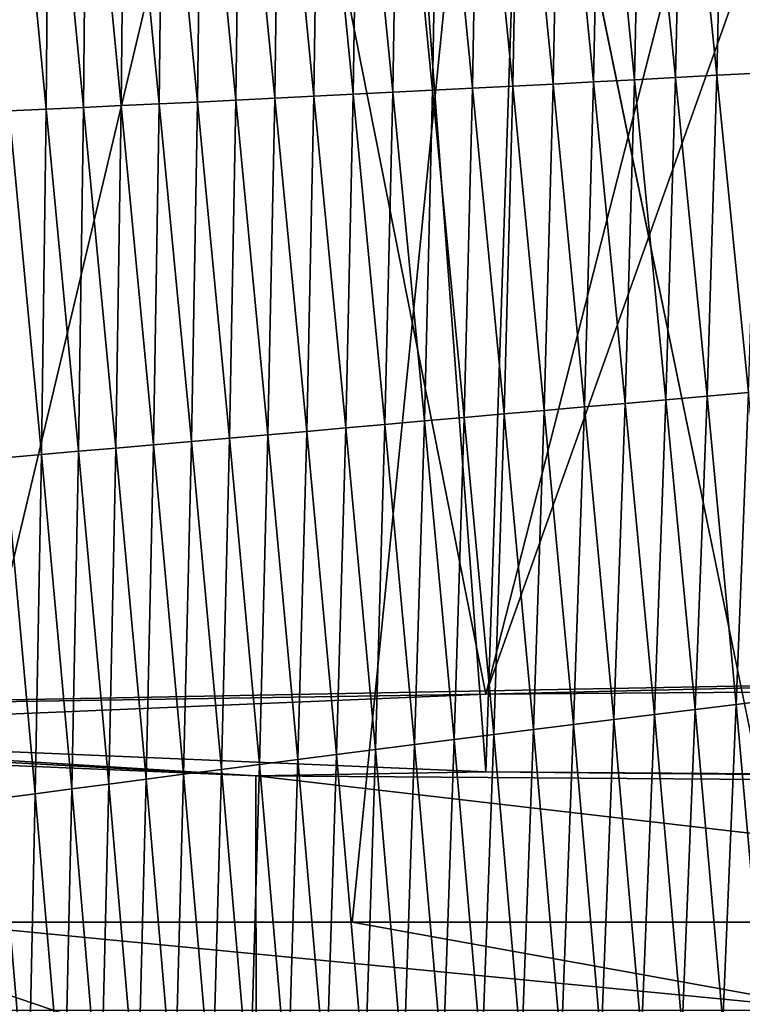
# Model space of a CAD drawing. Extents: x -54 to 446, y -6 to 1400.
# Tile 146 of 254: x -10.77 to -7.88, y 1346.17 to 1350.11. Entities that reach past the tile are written whole.
import ezdxf

# ---------------------------------------------------------------- set-up
doc = ezdxf.new("R2010")
doc.units = 0
doc.header["$LTSCALE"] = 52.148148
for name, color, linetype in [('1082', 7, 'CONTINUOUS'), ('1161', 7, 'CONTINUOUS'), ('1378', 7, 'CONTINUOUS'), ('1462', 7, 'CONTINUOUS'), ('1576', 7, 'CONTINUOUS'), ('892', 7, 'CONTINUOUS'), ('898', 7, 'CONTINUOUS'), ('947', 7, 'CONTINUOUS'), ('999', 7, 'CONTINUOUS')]:
    doc.layers.add(name, color=color, linetype=linetype)

msp = doc.modelspace()

# ---------------------------------------------------------------- linework, layer by layer
at = {"layer": '1082', "color": 7, "linetype": 'CONTINUOUS'}
for points in [[(-11.143, 1346.5, -11.4819), (-9.4434, 1346.5, -12.916), (-7.4922, 1346.1465, -13.9715), (-11.143, 1346.5, -11.4819)], [(-11.143, 1346.5, -11.4819), (-7.4922, 1346.1465, -13.9715), (-11.041, 1346.1465, -11.3768), (-11.143, 1346.5, -11.4819)], [(-9.4434, 1346.5, -12.916), (-7.5614, 1346.5, -14.1005), (-7.4922, 1346.1465, -13.9715), (-9.4434, 1346.5, -12.916)]]:
    msp.add_3dface(points, dxfattribs=at)
at = {"layer": '1161', "color": 7, "linetype": 'CONTINUOUS'}
for points in [[(-9.8284, 1347.084, 9.8298), (-13.9, 1347.2556), (-9.8272, 1345.8716, 9.8304), (-9.8284, 1347.084, 9.8298)], [(-9.8272, 1345.8716, 9.8304), (-13.9, 1347.2556), (-13.9, 1345.7), (-9.8272, 1345.8716, 9.8304)], [(0, 1347.013, 13.9), (-9.8284, 1347.084, 9.8298), (0, 1345.9426, 13.9), (0, 1347.013, 13.9)], [(0, 1345.9426, 13.9), (-9.8284, 1347.084, 9.8298), (-9.8272, 1345.8716, 9.8304), (0, 1345.9426, 13.9)]]:
    msp.add_3dface(points, dxfattribs=at)
at = {"layer": '1378', "color": 7, "linetype": 'CONTINUOUS'}
for points in [[(-9.7708, 1393.9913, 13.5274), (-7.5549, 1345.8057, 11.7864), (-9.9522, 1357.5035, 9.8465), (-9.7708, 1393.9913, 13.5274)], [(-6.7, 1393.041, 17.2233), (-7.5549, 1345.8057, 11.7864), (-9.7708, 1393.9913, 13.5274), (-6.7, 1393.041, 17.2233)]]:
    msp.add_3dface(points, dxfattribs=at)
at = {"layer": '1462', "color": 7, "linetype": 'CONTINUOUS'}
for points in [[(-12.2831, 1345.7172, 6.7175), (-12.2614, 1395.4279, 6.757), (-9.9522, 1357.5035, 9.8465), (-12.2831, 1345.7172, 6.7175)], [(-7.5549, 1345.8057, 11.7864), (-12.2831, 1345.7172, 6.7175), (-9.9522, 1357.5035, 9.8465), (-7.5549, 1345.8057, 11.7864)]]:
    msp.add_3dface(points, dxfattribs=at)
at = {"layer": '1576', "color": 7, "linetype": 'CONTINUOUS'}
for points in [[(-9.4177, 1351.2019, 14.3145), (-9.5759, 1351.199, 14.1699), (-9.4394, 1349.8077, 14.1945), (-9.4177, 1351.2019, 14.3145)], [(-9.2813, 1349.8157, 14.335), (-9.4177, 1351.2019, 14.3145), (-9.4394, 1349.8077, 14.1945), (-9.2813, 1349.8157, 14.335)], [(-9.2586, 1351.2049, 14.4567), (-9.4177, 1351.2019, 14.3145), (-9.2813, 1349.8157, 14.335), (-9.2586, 1351.2049, 14.4567)], [(-9.1224, 1349.8238, 14.4731), (-9.2586, 1351.2049, 14.4567), (-9.2813, 1349.8157, 14.335), (-9.1224, 1349.8238, 14.4731)], [(-9.0986, 1351.208, 14.5965), (-9.2586, 1351.2049, 14.4567), (-9.1224, 1349.8238, 14.4731), (-9.0986, 1351.208, 14.5965)], [(-8.9626, 1349.8321, 14.6089), (-9.0986, 1351.208, 14.5965), (-9.1224, 1349.8238, 14.4731), (-8.9626, 1349.8321, 14.6089)], [(-8.9378, 1351.2113, 14.7338), (-9.0986, 1351.208, 14.5965), (-8.9626, 1349.8321, 14.6089), (-8.9378, 1351.2113, 14.7338)], [(-8.8019, 1349.8404, 14.7423), (-8.9378, 1351.2113, 14.7338), (-8.9626, 1349.8321, 14.6089), (-8.8019, 1349.8404, 14.7423)], [(-8.7762, 1351.2148, 14.8687), (-8.9378, 1351.2113, 14.7338), (-8.8019, 1349.8404, 14.7423), (-8.7762, 1351.2148, 14.8687)], [(-8.6405, 1349.8489, 14.8732), (-8.7762, 1351.2148, 14.8687), (-8.8019, 1349.8404, 14.7423), (-8.6405, 1349.8489, 14.8732)], [(-8.6138, 1351.2184, 15.0011), (-8.7762, 1351.2148, 14.8687), (-8.6405, 1349.8489, 14.8732), (-8.6138, 1351.2184, 15.0011)], [(-8.4784, 1349.8574, 15.0017), (-8.6138, 1351.2184, 15.0011), (-8.6405, 1349.8489, 14.8732), (-8.4784, 1349.8574, 15.0017)], [(-8.4508, 1351.2221, 15.1309), (-8.6138, 1351.2184, 15.0011), (-8.4784, 1349.8574, 15.0017), (-8.4508, 1351.2221, 15.1309)], [(-8.3154, 1349.8661, 15.1275), (-8.4508, 1351.2221, 15.1309), (-8.4784, 1349.8574, 15.0017), (-8.3154, 1349.8661, 15.1275)], [(-8.287, 1351.2259, 15.2581), (-8.4508, 1351.2221, 15.1309), (-8.3154, 1349.8661, 15.1275), (-8.287, 1351.2259, 15.2581)], [(-8.1514, 1349.8748, 15.2507), (-8.287, 1351.2259, 15.2581), (-8.3154, 1349.8661, 15.1275), (-8.1514, 1349.8748, 15.2507)], [(-8.1221, 1351.23, 15.3824), (-8.287, 1351.2259, 15.2581), (-8.1514, 1349.8748, 15.2507), (-8.1221, 1351.23, 15.3824)], [(-7.9862, 1349.8837, 15.3711), (-8.1221, 1351.23, 15.3824), (-8.1514, 1349.8748, 15.2507), (-7.9862, 1349.8837, 15.3711)], [(-7.956, 1351.2341, 15.5039), (-8.1221, 1351.23, 15.3824), (-7.9862, 1349.8837, 15.3711), (-7.956, 1351.2341, 15.5039)], [(-7.82, 1349.8926, 15.4888), (-7.956, 1351.2341, 15.5039), (-7.9862, 1349.8837, 15.3711), (-7.82, 1349.8926, 15.4888)], [(-7.7888, 1351.2384, 15.6226), (-7.956, 1351.2341, 15.5039), (-7.82, 1349.8926, 15.4888), (-7.7888, 1351.2384, 15.6226)], [(-10.6657, 1349.7486, 12.9874), (-10.8036, 1351.1826, 12.9252), (-10.8139, 1349.7419, 12.8253), (-10.6657, 1349.7486, 12.9874)], [(-10.6541, 1351.1841, 13.09), (-10.8036, 1351.1826, 12.9252), (-10.6657, 1349.7486, 12.9874), (-10.6541, 1351.1841, 13.09)], [(-10.5164, 1349.7555, 13.1468), (-10.6541, 1351.1841, 13.09), (-10.6657, 1349.7486, 12.9874), (-10.5164, 1349.7555, 13.1468)], [(-10.5034, 1351.1857, 13.2519), (-10.6541, 1351.1841, 13.09), (-10.5164, 1349.7555, 13.1468), (-10.5034, 1351.1857, 13.2519)], [(-10.3659, 1349.7626, 13.3037), (-10.5034, 1351.1857, 13.2519), (-10.5164, 1349.7555, 13.1468), (-10.3659, 1349.7626, 13.3037)], [(-10.3516, 1351.1875, 13.4112), (-10.5034, 1351.1857, 13.2519), (-10.3659, 1349.7626, 13.3037), (-10.3516, 1351.1875, 13.4112)], [(-10.2142, 1349.7697, 13.458), (-10.3516, 1351.1875, 13.4112), (-10.3659, 1349.7626, 13.3037), (-10.2142, 1349.7697, 13.458)], [(-10.1986, 1351.1894, 13.5679), (-10.3516, 1351.1875, 13.4112), (-10.2142, 1349.7697, 13.458), (-10.1986, 1351.1894, 13.5679)], [(-10.0614, 1349.777, 13.6099), (-10.1986, 1351.1894, 13.5679), (-10.2142, 1349.7697, 13.458), (-10.0614, 1349.777, 13.6099)], [(-10.0445, 1351.1916, 13.722), (-10.1986, 1351.1894, 13.5679), (-10.0614, 1349.777, 13.6099), (-10.0445, 1351.1916, 13.722)], [(-9.9075, 1349.7845, 13.7595), (-10.0445, 1351.1916, 13.722), (-10.0614, 1349.777, 13.6099), (-9.9075, 1349.7845, 13.7595)], [(-9.8893, 1351.1939, 13.8737), (-10.0445, 1351.1916, 13.722), (-9.9075, 1349.7845, 13.7595), (-9.8893, 1351.1939, 13.8737)], [(-9.7525, 1349.7921, 13.9067), (-9.8893, 1351.1939, 13.8737), (-9.9075, 1349.7845, 13.7595), (-9.7525, 1349.7921, 13.9067)], [(-9.7331, 1351.1964, 14.0229), (-9.8893, 1351.1939, 13.8737), (-9.7525, 1349.7921, 13.9067), (-9.7331, 1351.1964, 14.0229)], [(-9.5964, 1349.7998, 14.0518), (-9.7331, 1351.1964, 14.0229), (-9.7525, 1349.7921, 13.9067), (-9.5964, 1349.7998, 14.0518)], [(-9.5759, 1351.199, 14.1699), (-9.7331, 1351.1964, 14.0229), (-9.5964, 1349.7998, 14.0518), (-9.5759, 1351.199, 14.1699)], [(-9.4394, 1349.8077, 14.1945), (-9.5759, 1351.199, 14.1699), (-9.5964, 1349.7998, 14.0518), (-9.4394, 1349.8077, 14.1945)], [(-8.3154, 1349.8661, 15.1275), (-8.4784, 1349.8574, 15.0017), (-8.3525, 1348.5726, 15.004), (-8.3154, 1349.8661, 15.1275)], [(-8.1895, 1348.5869, 15.126), (-8.3154, 1349.8661, 15.1275), (-8.3525, 1348.5726, 15.004), (-8.1895, 1348.5869, 15.126)], [(-8.1514, 1349.8748, 15.2507), (-8.3154, 1349.8661, 15.1275), (-8.1895, 1348.5869, 15.126), (-8.1514, 1349.8748, 15.2507)], [(-8.0254, 1348.6012, 15.2455), (-8.1514, 1349.8748, 15.2507), (-8.1895, 1348.5869, 15.126), (-8.0254, 1348.6012, 15.2455)], [(-7.9862, 1349.8837, 15.3711), (-8.1514, 1349.8748, 15.2507), (-8.0254, 1348.6012, 15.2455), (-7.9862, 1349.8837, 15.3711)], [(-7.8603, 1348.6156, 15.3623), (-7.9862, 1349.8837, 15.3711), (-8.0254, 1348.6012, 15.2455), (-7.8603, 1348.6156, 15.3623)], [(-7.82, 1349.8926, 15.4888), (-7.9862, 1349.8837, 15.3711), (-7.8603, 1348.6156, 15.3623), (-7.82, 1349.8926, 15.4888)], [(-9.1224, 1349.8238, 14.4731), (-9.2813, 1349.8157, 14.335), (-9.1543, 1348.5023, 14.3565), (-9.1224, 1349.8238, 14.4731)], [(-8.9956, 1348.5162, 14.4908), (-9.1224, 1349.8238, 14.4731), (-9.1543, 1348.5023, 14.3565), (-8.9956, 1348.5162, 14.4908)], [(-8.9626, 1349.8321, 14.6089), (-9.1224, 1349.8238, 14.4731), (-8.9956, 1348.5162, 14.4908), (-8.9626, 1349.8321, 14.6089)], [(-8.8361, 1348.5302, 14.6227), (-8.9626, 1349.8321, 14.6089), (-8.9956, 1348.5162, 14.4908), (-8.8361, 1348.5302, 14.6227)], [(-8.8019, 1349.8404, 14.7423), (-8.9626, 1349.8321, 14.6089), (-8.8361, 1348.5302, 14.6227), (-8.8019, 1349.8404, 14.7423)], [(-8.6757, 1348.5443, 14.7522), (-8.8019, 1349.8404, 14.7423), (-8.8361, 1348.5302, 14.6227), (-8.6757, 1348.5443, 14.7522)], [(-8.6405, 1349.8489, 14.8732), (-8.8019, 1349.8404, 14.7423), (-8.6757, 1348.5443, 14.7522), (-8.6405, 1349.8489, 14.8732)], [(-8.5145, 1348.5584, 14.8794), (-8.6405, 1349.8489, 14.8732), (-8.6757, 1348.5443, 14.7522), (-8.5145, 1348.5584, 14.8794)], [(-8.4784, 1349.8574, 15.0017), (-8.6405, 1349.8489, 14.8732), (-8.5145, 1348.5584, 14.8794), (-8.4784, 1349.8574, 15.0017)], [(-8.3525, 1348.5726, 15.004), (-8.4784, 1349.8574, 15.0017), (-8.5145, 1348.5584, 14.8794), (-8.3525, 1348.5726, 15.004)], [(-9.9075, 1349.7845, 13.7595), (-10.0614, 1349.777, 13.6099), (-9.9331, 1348.4339, 13.6516), (-9.9075, 1349.7845, 13.7595)], [(-9.7795, 1348.4473, 13.7969), (-9.9075, 1349.7845, 13.7595), (-9.9331, 1348.4339, 13.6516), (-9.7795, 1348.4473, 13.7969)], [(-9.7525, 1349.7921, 13.9067), (-9.9075, 1349.7845, 13.7595), (-9.7795, 1348.4473, 13.7969), (-9.7525, 1349.7921, 13.9067)], [(-9.6247, 1348.4609, 13.9401), (-9.7525, 1349.7921, 13.9067), (-9.7795, 1348.4473, 13.7969), (-9.6247, 1348.4609, 13.9401)], [(-9.5964, 1349.7998, 14.0518), (-9.7525, 1349.7921, 13.9067), (-9.6247, 1348.4609, 13.9401), (-9.5964, 1349.7998, 14.0518)], [(-9.4689, 1348.4746, 14.0811), (-9.5964, 1349.7998, 14.0518), (-9.6247, 1348.4609, 13.9401), (-9.4689, 1348.4746, 14.0811)], [(-9.4394, 1349.8077, 14.1945), (-9.5964, 1349.7998, 14.0518), (-9.4689, 1348.4746, 14.0811), (-9.4394, 1349.8077, 14.1945)], [(-9.3121, 1348.4884, 14.2199), (-9.4394, 1349.8077, 14.1945), (-9.4689, 1348.4746, 14.0811), (-9.3121, 1348.4884, 14.2199)], [(-9.2813, 1349.8157, 14.335), (-9.4394, 1349.8077, 14.1945), (-9.3121, 1348.4884, 14.2199), (-9.2813, 1349.8157, 14.335)], [(-9.1543, 1348.5023, 14.3565), (-9.2813, 1349.8157, 14.335), (-9.3121, 1348.4884, 14.2199), (-9.1543, 1348.5023, 14.3565)], [(-10.6657, 1349.7486, 12.9874), (-10.8139, 1349.7419, 12.8253), (-10.6844, 1348.3681, 12.8907), (-10.6657, 1349.7486, 12.9874)], [(-10.5365, 1348.3811, 13.0476), (-10.6657, 1349.7486, 12.9874), (-10.6844, 1348.3681, 12.8907), (-10.5365, 1348.3811, 13.0476)], [(-10.5164, 1349.7555, 13.1468), (-10.6657, 1349.7486, 12.9874), (-10.5365, 1348.3811, 13.0476), (-10.5164, 1349.7555, 13.1468)], [(-10.3874, 1348.3941, 13.2022), (-10.5164, 1349.7555, 13.1468), (-10.5365, 1348.3811, 13.0476), (-10.3874, 1348.3941, 13.2022)], [(-10.3659, 1349.7626, 13.3037), (-10.5164, 1349.7555, 13.1468), (-10.3874, 1348.3941, 13.2022), (-10.3659, 1349.7626, 13.3037)], [(-10.2371, 1348.4073, 13.3543), (-10.3659, 1349.7626, 13.3037), (-10.3874, 1348.3941, 13.2022), (-10.2371, 1348.4073, 13.3543)], [(-10.2142, 1349.7697, 13.458), (-10.3659, 1349.7626, 13.3037), (-10.2371, 1348.4073, 13.3543), (-10.2142, 1349.7697, 13.458)], [(-10.0857, 1348.4205, 13.5041), (-10.2142, 1349.7697, 13.458), (-10.2371, 1348.4073, 13.3543), (-10.0857, 1348.4205, 13.5041)], [(-10.0614, 1349.777, 13.6099), (-10.2142, 1349.7697, 13.458), (-10.0857, 1348.4205, 13.5041), (-10.0614, 1349.777, 13.6099)], [(-9.9331, 1348.4339, 13.6516), (-10.0614, 1349.777, 13.6099), (-10.0857, 1348.4205, 13.5041), (-9.9331, 1348.4339, 13.6516)], [(-10.6844, 1348.3681, 12.8907), (-10.8139, 1349.7419, 12.8253), (-10.8311, 1348.3553, 12.7311), (-10.6844, 1348.3681, 12.8907)], [(-7.8603, 1348.6156, 15.3623), (-8.0254, 1348.6012, 15.2455), (-7.9086, 1347.3698, 15.2397), (-7.8603, 1348.6156, 15.3623)], [(-7.7436, 1347.39, 15.3531), (-7.8603, 1348.6156, 15.3623), (-7.9086, 1347.3698, 15.2397), (-7.7436, 1347.39, 15.3531)], [(-8.3525, 1348.5726, 15.004), (-8.5145, 1348.5584, 14.8794), (-8.3974, 1347.3095, 14.8843), (-8.3525, 1348.5726, 15.004)], [(-8.2354, 1347.3296, 15.0053), (-8.3525, 1348.5726, 15.004), (-8.3974, 1347.3095, 14.8843), (-8.2354, 1347.3296, 15.0053)], [(-8.1895, 1348.5869, 15.126), (-8.3525, 1348.5726, 15.004), (-8.2354, 1347.3296, 15.0053), (-8.1895, 1348.5869, 15.126)], [(-8.0725, 1347.3497, 15.1237), (-8.1895, 1348.5869, 15.126), (-8.2354, 1347.3296, 15.0053), (-8.0725, 1347.3497, 15.1237)], [(-8.0254, 1348.6012, 15.2455), (-8.1895, 1348.5869, 15.126), (-8.0725, 1347.3497, 15.1237), (-8.0254, 1348.6012, 15.2455)], [(-7.9086, 1347.3698, 15.2397), (-8.0254, 1348.6012, 15.2455), (-8.0725, 1347.3497, 15.1237), (-7.9086, 1347.3698, 15.2397)], [(-8.8361, 1348.5302, 14.6227), (-8.9956, 1348.5162, 14.4908), (-8.8776, 1347.2493, 14.5068), (-8.8361, 1348.5302, 14.6227)], [(-8.7183, 1347.2693, 14.635), (-8.8361, 1348.5302, 14.6227), (-8.8776, 1347.2493, 14.5068), (-8.7183, 1347.2693, 14.635)], [(-8.6757, 1348.5443, 14.7522), (-8.8361, 1348.5302, 14.6227), (-8.7183, 1347.2693, 14.635), (-8.6757, 1348.5443, 14.7522)], [(-8.5583, 1347.2894, 14.7609), (-8.6757, 1348.5443, 14.7522), (-8.7183, 1347.2693, 14.635), (-8.5583, 1347.2894, 14.7609)], [(-8.5145, 1348.5584, 14.8794), (-8.6757, 1348.5443, 14.7522), (-8.5583, 1347.2894, 14.7609), (-8.5145, 1348.5584, 14.8794)], [(-8.3974, 1347.3095, 14.8843), (-8.5145, 1348.5584, 14.8794), (-8.5583, 1347.2894, 14.7609), (-8.3974, 1347.3095, 14.8843)], [(-9.3121, 1348.4884, 14.2199), (-9.4689, 1348.4746, 14.0811), (-9.35, 1347.1893, 14.1086), (-9.3121, 1348.4884, 14.2199)], [(-9.1935, 1347.2092, 14.2436), (-9.3121, 1348.4884, 14.2199), (-9.35, 1347.1893, 14.1086), (-9.1935, 1347.2092, 14.2436)], [(-9.1543, 1348.5023, 14.3565), (-9.3121, 1348.4884, 14.2199), (-9.1935, 1347.2092, 14.2436), (-9.1543, 1348.5023, 14.3565)], [(-9.036, 1347.2292, 14.3763), (-9.1543, 1348.5023, 14.3565), (-9.1935, 1347.2092, 14.2436), (-9.036, 1347.2292, 14.3763)], [(-8.9956, 1348.5162, 14.4908), (-9.1543, 1348.5023, 14.3565), (-9.036, 1347.2292, 14.3763), (-8.9956, 1348.5162, 14.4908)], [(-8.8776, 1347.2493, 14.5068), (-8.9956, 1348.5162, 14.4908), (-9.036, 1347.2292, 14.3763), (-8.8776, 1347.2493, 14.5068)], [(-9.7795, 1348.4473, 13.7969), (-9.9331, 1348.4339, 13.6516), (-9.8133, 1347.1297, 13.6907), (-9.7795, 1348.4473, 13.7969)], [(-9.6599, 1347.1495, 13.8321), (-9.7795, 1348.4473, 13.7969), (-9.8133, 1347.1297, 13.6907), (-9.6599, 1347.1495, 13.8321)], [(-9.6247, 1348.4609, 13.9401), (-9.7795, 1348.4473, 13.7969), (-9.6599, 1347.1495, 13.8321), (-9.6247, 1348.4609, 13.9401)], [(-9.5055, 1347.1694, 13.9714), (-9.6247, 1348.4609, 13.9401), (-9.6599, 1347.1495, 13.8321), (-9.5055, 1347.1694, 13.9714)], [(-9.4689, 1348.4746, 14.0811), (-9.6247, 1348.4609, 13.9401), (-9.5055, 1347.1694, 13.9714), (-9.4689, 1348.4746, 14.0811)], [(-9.35, 1347.1893, 14.1086), (-9.4689, 1348.4746, 14.0811), (-9.5055, 1347.1694, 13.9714), (-9.35, 1347.1893, 14.1086)], [(-10.2371, 1348.4073, 13.3543), (-10.3874, 1348.3941, 13.2022), (-10.2666, 1347.0709, 13.254), (-10.2371, 1348.4073, 13.3543)], [(-10.1167, 1347.0904, 13.4017), (-10.2371, 1348.4073, 13.3543), (-10.2666, 1347.0709, 13.254), (-10.1167, 1347.0904, 13.4017)], [(-10.0857, 1348.4205, 13.5041), (-10.2371, 1348.4073, 13.3543), (-10.1167, 1347.0904, 13.4017), (-10.0857, 1348.4205, 13.5041)], [(-9.9656, 1347.1101, 13.5473), (-10.0857, 1348.4205, 13.5041), (-10.1167, 1347.0904, 13.4017), (-9.9656, 1347.1101, 13.5473)], [(-9.9331, 1348.4339, 13.6516), (-10.0857, 1348.4205, 13.5041), (-9.9656, 1347.1101, 13.5473), (-9.9331, 1348.4339, 13.6516)], [(-9.8133, 1347.1297, 13.6907), (-9.9331, 1348.4339, 13.6516), (-9.9656, 1347.1101, 13.5473), (-9.8133, 1347.1297, 13.6907)], [(-10.6844, 1348.3681, 12.8907), (-10.8311, 1348.3553, 12.7311), (-10.7093, 1347.0127, 12.7973), (-10.6844, 1348.3681, 12.8907)], [(-10.5629, 1347.032, 12.9519), (-10.6844, 1348.3681, 12.8907), (-10.7093, 1347.0127, 12.7973), (-10.5629, 1347.032, 12.9519)], [(-10.5365, 1348.3811, 13.0476), (-10.6844, 1348.3681, 12.8907), (-10.5629, 1347.032, 12.9519), (-10.5365, 1348.3811, 13.0476)], [(-10.4153, 1347.0514, 13.1041), (-10.5365, 1348.3811, 13.0476), (-10.5629, 1347.032, 12.9519), (-10.4153, 1347.0514, 13.1041)], [(-10.3874, 1348.3941, 13.2022), (-10.5365, 1348.3811, 13.0476), (-10.4153, 1347.0514, 13.1041), (-10.3874, 1348.3941, 13.2022)], [(-10.2666, 1347.0709, 13.254), (-10.3874, 1348.3941, 13.2022), (-10.4153, 1347.0514, 13.1041), (-10.2666, 1347.0709, 13.254)], [(-10.7093, 1347.0127, 12.7973), (-10.8311, 1348.3553, 12.7311), (-10.8544, 1346.9934, 12.6403), (-10.7093, 1347.0127, 12.7973)], [(-7.7436, 1347.39, 15.3531), (-7.9086, 1347.3698, 15.2397), (-7.7987, 1346.1256, 15.2287), (-7.7436, 1347.39, 15.3531)], [(-8.0725, 1347.3497, 15.1237), (-8.2354, 1347.3296, 15.0053), (-8.1251, 1346.0744, 15.001), (-8.0725, 1347.3497, 15.1237)], [(-7.9624, 1346.1, 15.1161), (-8.0725, 1347.3497, 15.1237), (-8.1251, 1346.0744, 15.001), (-7.9624, 1346.1, 15.1161)], [(-7.9086, 1347.3698, 15.2397), (-8.0725, 1347.3497, 15.1237), (-7.9624, 1346.1, 15.1161), (-7.9086, 1347.3698, 15.2397)], [(-7.7987, 1346.1256, 15.2287), (-7.9086, 1347.3698, 15.2397), (-7.9624, 1346.1, 15.1161), (-7.7987, 1346.1256, 15.2287)], [(-8.3974, 1347.3095, 14.8843), (-8.5583, 1347.2894, 14.7609), (-8.4477, 1346.0231, 14.7638), (-8.3974, 1347.3095, 14.8843)], [(-8.2869, 1346.0488, 14.8836), (-8.3974, 1347.3095, 14.8843), (-8.4477, 1346.0231, 14.7638), (-8.2869, 1346.0488, 14.8836)], [(-8.2354, 1347.3296, 15.0053), (-8.3974, 1347.3095, 14.8843), (-8.2869, 1346.0488, 14.8836), (-8.2354, 1347.3296, 15.0053)], [(-8.1251, 1346.0744, 15.001), (-8.2354, 1347.3296, 15.0053), (-8.2869, 1346.0488, 14.8836), (-8.1251, 1346.0744, 15.001)], [(-8.7183, 1347.2693, 14.635), (-8.8776, 1347.2493, 14.5068), (-8.7664, 1345.9716, 14.5171), (-8.7183, 1347.2693, 14.635)], [(-8.6075, 1345.9973, 14.6416), (-8.7183, 1347.2693, 14.635), (-8.7664, 1345.9716, 14.5171), (-8.6075, 1345.9973, 14.6416)], [(-8.5583, 1347.2894, 14.7609), (-8.7183, 1347.2693, 14.635), (-8.6075, 1345.9973, 14.6416), (-8.5583, 1347.2894, 14.7609)], [(-8.4477, 1346.0231, 14.7638), (-8.5583, 1347.2894, 14.7609), (-8.6075, 1345.9973, 14.6416), (-8.4477, 1346.0231, 14.7638)], [(-9.036, 1347.2292, 14.3763), (-9.1935, 1347.2092, 14.2436), (-9.0816, 1345.92, 14.2612), (-9.036, 1347.2292, 14.3763)], [(-8.9245, 1345.9458, 14.3903), (-9.036, 1347.2292, 14.3763), (-9.0816, 1345.92, 14.2612), (-8.9245, 1345.9458, 14.3903)], [(-8.8776, 1347.2493, 14.5068), (-9.036, 1347.2292, 14.3763), (-8.9245, 1345.9458, 14.3903), (-8.8776, 1347.2493, 14.5068)], [(-8.7664, 1345.9716, 14.5171), (-8.8776, 1347.2493, 14.5068), (-8.9245, 1345.9458, 14.3903), (-8.7664, 1345.9716, 14.5171)], [(-9.35, 1347.1893, 14.1086), (-9.5055, 1347.1694, 13.9714), (-9.3931, 1345.8685, 13.9965), (-9.35, 1347.1893, 14.1086)], [(-9.2378, 1345.8942, 14.1299), (-9.35, 1347.1893, 14.1086), (-9.3931, 1345.8685, 13.9965), (-9.2378, 1345.8942, 14.1299)], [(-9.1935, 1347.2092, 14.2436), (-9.35, 1347.1893, 14.1086), (-9.2378, 1345.8942, 14.1299), (-9.1935, 1347.2092, 14.2436)], [(-9.0816, 1345.92, 14.2612), (-9.1935, 1347.2092, 14.2436), (-9.2378, 1345.8942, 14.1299), (-9.0816, 1345.92, 14.2612)], [(-9.6599, 1347.1495, 13.8321), (-9.8133, 1347.1297, 13.6907), (-9.7003, 1345.817, 13.7235), (-9.6599, 1347.1495, 13.8321)], [(-9.5472, 1345.8427, 13.861), (-9.6599, 1347.1495, 13.8321), (-9.7003, 1345.817, 13.7235), (-9.5472, 1345.8427, 13.861)], [(-9.5055, 1347.1694, 13.9714), (-9.6599, 1347.1495, 13.8321), (-9.5472, 1345.8427, 13.861), (-9.5055, 1347.1694, 13.9714)], [(-9.3931, 1345.8685, 13.9965), (-9.5055, 1347.1694, 13.9714), (-9.5472, 1345.8427, 13.861), (-9.3931, 1345.8685, 13.9965)], [(-9.9656, 1347.1101, 13.5473), (-10.1167, 1347.0904, 13.4017), (-10.003, 1345.7656, 13.4424), (-9.9656, 1347.1101, 13.5473)], [(-9.8523, 1345.7913, 13.5839), (-9.9656, 1347.1101, 13.5473), (-10.003, 1345.7656, 13.4424), (-9.8523, 1345.7913, 13.5839)], [(-9.8133, 1347.1297, 13.6907), (-9.9656, 1347.1101, 13.5473), (-9.8523, 1345.7913, 13.5839), (-9.8133, 1347.1297, 13.6907)], [(-9.7003, 1345.817, 13.7235), (-9.8133, 1347.1297, 13.6907), (-9.8523, 1345.7913, 13.5839), (-9.7003, 1345.817, 13.7235)], [(-10.2666, 1347.0709, 13.254), (-10.4153, 1347.0514, 13.1041), (-10.301, 1345.7144, 13.1532), (-10.2666, 1347.0709, 13.254)], [(-10.1526, 1345.74, 13.2988), (-10.2666, 1347.0709, 13.254), (-10.301, 1345.7144, 13.1532), (-10.1526, 1345.74, 13.2988)], [(-10.1167, 1347.0904, 13.4017), (-10.2666, 1347.0709, 13.254), (-10.1526, 1345.74, 13.2988), (-10.1167, 1347.0904, 13.4017)], [(-10.003, 1345.7656, 13.4424), (-10.1167, 1347.0904, 13.4017), (-10.1526, 1345.74, 13.2988), (-10.003, 1345.7656, 13.4424)], [(-10.5629, 1347.032, 12.9519), (-10.7093, 1347.0127, 12.7973), (-10.5942, 1345.6634, 12.8556), (-10.5629, 1347.032, 12.9519)], [(-10.4482, 1345.6889, 13.0055), (-10.5629, 1347.032, 12.9519), (-10.5942, 1345.6634, 12.8556), (-10.4482, 1345.6889, 13.0055)], [(-10.4153, 1347.0514, 13.1041), (-10.5629, 1347.032, 12.9519), (-10.4482, 1345.6889, 13.0055), (-10.4153, 1347.0514, 13.1041)], [(-10.301, 1345.7144, 13.1532), (-10.4153, 1347.0514, 13.1041), (-10.4482, 1345.6889, 13.0055), (-10.301, 1345.7144, 13.1532)], [(-10.7389, 1345.638, 12.7034), (-10.8544, 1346.9934, 12.6403), (-10.8824, 1345.6125, 12.5489), (-10.7389, 1345.638, 12.7034)], [(-10.7093, 1347.0127, 12.7973), (-10.8544, 1346.9934, 12.6403), (-10.7389, 1345.638, 12.7034), (-10.7093, 1347.0127, 12.7973)], [(-10.5942, 1345.6634, 12.8556), (-10.7093, 1347.0127, 12.7973), (-10.7389, 1345.638, 12.7034), (-10.5942, 1345.6634, 12.8556)]]:
    msp.add_3dface(points, dxfattribs=at)
at = {"layer": '892', "color": 7, "linetype": 'CONTINUOUS'}
for points in [[(-13, 1347.3463, -5.1962), (-6.1491, 1347.4752, -12.5773), (-12.1253, 1359.7096, -6.9984), (-13, 1347.3463, -5.1962)], [(-12.1253, 1359.7096, -6.9984), (-6.1491, 1347.4752, -12.5773), (-12.108, 1359.7128, -7.0283), (-12.1253, 1359.7096, -6.9984)], [(-6.1491, 1347.4752, -12.5773), (-12.0905, 1359.7159, -7.0582), (-12.108, 1359.7128, -7.0283), (-6.1491, 1347.4752, -12.5773)], [(-12.0905, 1359.7159, -7.0582), (-6.1491, 1347.4752, -12.5773), (-10.7432, 1359.0328, -8.9768), (-12.0905, 1359.7159, -7.0582)], [(-10.7432, 1359.0328, -8.9768), (-6.1491, 1347.4752, -12.5773), (-5.8319, 1358.6567, -12.7275), (-10.7432, 1359.0328, -8.9768)]]:
    msp.add_3dface(points, dxfattribs=at)
at = {"layer": '898', "color": 7, "linetype": 'CONTINUOUS'}
for points in [[(-12.6, 1347.2556, 0), (-8.9091, 1347.1001, 8.9099), (-12.0607, 1389, 3.647), (-12.6, 1347.2556, 0)], [(-12.0607, 1389, 3.647), (-8.9091, 1347.1001, 8.9099), (-7.5108, 1389, 10.1167), (-12.0607, 1389, 3.647)], [(-8.9091, 1347.1001, 8.9099), (0, 1347.0357, 12.6), (-7.5108, 1389, 10.1167), (-8.9091, 1347.1001, 8.9099)], [(0, 1347.4756, -12.6), (-8.9091, 1347.4112, -8.9099), (-3.5, 1362.6, -12.1041), (0, 1347.4756, -12.6)], [(-3.5, 1362.6, -12.1041), (-8.9091, 1347.4112, -8.9099), (-6.0695, 1358.5351, -11.0418), (-3.5, 1362.6, -12.1041)], [(-8.9091, 1347.4112, -8.9099), (-12.6, 1347.2556, 0), (-11.3149, 1359.5567, -5.5437), (-8.9091, 1347.4112, -8.9099)], [(-6.0695, 1358.5351, -11.0418), (-8.9091, 1347.4112, -8.9099), (-11.3149, 1359.5567, -5.5437), (-6.0695, 1358.5351, -11.0418)]]:
    msp.add_3dface(points, dxfattribs=at)
at = {"layer": '947', "color": 7, "linetype": 'CONTINUOUS'}
for points in [[(-13, 1347.3463, -5.1962), (-8.9091, 1347.4112, -8.9099), (-6.1491, 1347.4752, -12.5773), (-13, 1347.3463, -5.1962)], [(-8.9091, 1347.4112, -8.9099), (0, 1347.4756, -12.6), (-6.1491, 1347.4752, -12.5773), (-8.9091, 1347.4112, -8.9099)], [(-12.6, 1347.2556, 0), (-8.9091, 1347.4112, -8.9099), (-13, 1347.3463, -5.1962), (-12.6, 1347.2556, 0)], [(-13.9, 1347.2556), (-9.8284, 1347.084, 9.8298), (-13, 1347.2556), (-13.9, 1347.2556)], [(-9.8284, 1347.084, 9.8298), (-12.6, 1347.2556, 0), (-13, 1347.2556), (-9.8284, 1347.084, 9.8298)], [(-8.9091, 1347.1001, 8.9099), (-12.6, 1347.2556, 0), (-9.8284, 1347.084, 9.8298), (-8.9091, 1347.1001, 8.9099)], [(0, 1347.013, 13.9), (-8.9091, 1347.1001, 8.9099), (-9.8284, 1347.084, 9.8298), (0, 1347.013, 13.9)], [(0, 1347.0357, 12.6), (-8.9091, 1347.1001, 8.9099), (0, 1347.013, 13.9), (0, 1347.0357, 12.6)]]:
    msp.add_3dface(points, dxfattribs=at)
at = {"layer": '999', "color": 7, "linetype": 'CONTINUOUS'}
for points in [[(-8.2036, 1358.8502, -13.7368), (-11.143, 1346.5, -11.4819), (-11.2205, 1360.186, -11.4062), (-8.2036, 1358.8502, -13.7368)], [(-5.4234, 1360.0462, -15.0528), (-7.5614, 1346.5, -14.1005), (-8.2036, 1358.8502, -13.7368), (-5.4234, 1360.0462, -15.0528)], [(-9.4434, 1346.5, -12.916), (-11.143, 1346.5, -11.4819), (-8.2036, 1358.8502, -13.7368), (-9.4434, 1346.5, -12.916)], [(-7.5614, 1346.5, -14.1005), (-9.4434, 1346.5, -12.916), (-8.2036, 1358.8502, -13.7368), (-7.5614, 1346.5, -14.1005)]]:
    msp.add_3dface(points, dxfattribs=at)

doc.saveas('drawing.dxf')
